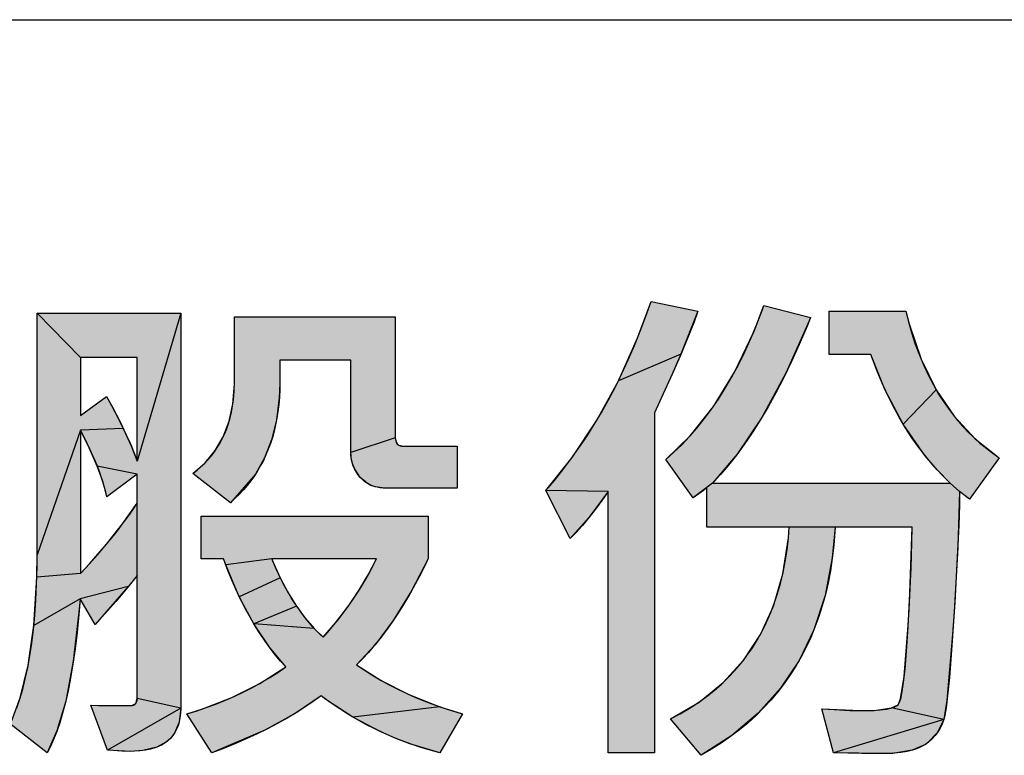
# Model space of a CAD drawing. Extents: x 0 to 841, y 0 to 594.
# Tile 42 of 91: x 674.63 to 684.56, y 72.58 to 80. Entities that reach past the tile are written whole.
import ezdxf

# ---------------------------------------------------------------- set-up
doc = ezdxf.new("R2010")
doc.units = 0
doc.header["$LTSCALE"] = 46.255
doc.header["$MEASUREMENT"] = 0
doc.layers.get('0').update_dxf_attribs({"linetype": 'CONTINUOUS'})

msp = doc.modelspace()

# ---------------------------------------------------------------- linework, layer by layer
at = {"color": 7, "linetype": 'Continuous'}
for p, q in [((601, 80), (826, 80)), ((680.8633, 76.7991), (680.9958, 77.1598)), ((680.9958, 77.1598), (681.4692, 77.0609)), ((675.2446, 76.5928), (674.8066, 77.0413)), ((676.2541, 77.0413), (675.8159, 75.5465)), ((681.4692, 77.0609), (681.297, 76.6272)), ((682.0338, 76.8583), (682.1341, 77.1168)), ((683.5635, 77.0609), (683.5966, 76.9318)), ((682.6024, 76.9943), (682.3595, 76.4436)), ((682.604, 76.9983), (682.6024, 76.9943)), ((683.5966, 76.9318), (683.7184, 76.5751)), ((681.8379, 76.4468), (682.0338, 76.8583)), ((680.6662, 76.3571), (680.8633, 76.7991)), ((675.8159, 76.5928), (675.2446, 76.5928)), ((675.8159, 75.5465), (675.8159, 76.5928)), ((681.297, 76.6272), (680.6662, 76.3571)), ((681.297, 76.6272), (681.2098, 76.427)), ((683.3532, 76.2693), (683.213, 76.6237)), ((683.7184, 76.5751), (683.8705, 76.2668)), ((681.624, 76.0989), (681.8379, 76.4468)), ((682.3595, 76.4436), (682.1133, 75.9896)), ((676.7951, 76.3241), (676.7953, 76.3489)), ((677.2531, 76.3343), (677.2483, 76.1858)), ((680.4454, 75.9536), (680.6662, 76.3571)), ((681.2098, 76.427), (681.0312, 76.0345)), ((676.78, 76.126), (676.7951, 76.3241)), ((683.5386, 75.9196), (683.3532, 76.2693)), ((683.8705, 76.2668), (683.5386, 75.9196)), ((683.8705, 76.2668), (684.052, 76.001)), ((675.5067, 76.2003), (675.5789, 76.069)), ((677.2483, 76.1858), (677.2211, 75.9647)), ((675.5789, 76.069), (675.6757, 75.8781)), ((676.7422, 75.9504), (676.78, 76.126)), ((681.0312, 76.0345), (681.0312, 72.6069)), ((681.393, 75.8074), (681.624, 76.0989)), ((676.683, 75.7943), (676.7422, 75.9504)), ((677.2211, 75.9647), (677.1713, 75.7643)), ((680.2013, 75.586), (680.4454, 75.9536)), ((682.1133, 75.9896), (681.865, 75.6203)), ((684.052, 76.001), (684.2636, 75.7734)), ((675.2446, 75.861), (674.8066, 74.6024)), ((675.6757, 75.8781), (675.2446, 75.861)), ((675.3332, 75.6829), (675.2446, 75.861)), ((675.6757, 75.8781), (675.7542, 75.7044)), ((683.7574, 75.6058), (683.5386, 75.9196)), ((676.6026, 75.655), (676.683, 75.7943)), ((677.1713, 75.7643), (677.0999, 75.5821)), ((678.4179, 75.7827), (677.9703, 75.6342)), ((678.4179, 75.7827), (678.4262, 75.7385)), ((678.4262, 75.7385), (678.4377, 75.7214)), ((681.1445, 75.5662), (681.393, 75.8074)), ((684.2636, 75.7734), (684.5067, 75.5817)), ((675.4127, 75.4992), (675.3332, 75.6829)), ((675.7542, 75.7044), (675.8159, 75.5465)), ((676.5008, 75.5314), (676.6026, 75.655)), ((678.4377, 75.7214), (678.4542, 75.7092)), ((678.4542, 75.7092), (678.5012, 75.6995)), ((677.0999, 75.5821), (677.007, 75.416)), ((677.9773, 75.5599), (677.9703, 75.6342)), ((677.9897, 75.513), (677.9773, 75.5599)), ((679.9341, 75.252), (680.2013, 75.586)), ((681.865, 75.6203), (681.6153, 75.3249)), ((683.8798, 75.4613), (683.7574, 75.6058)), ((675.8159, 75.4177), (675.4127, 75.4992)), ((675.4711, 75.3353), (675.4127, 75.4992)), ((676.3769, 75.4228), (676.5008, 75.5314)), ((678.0084, 75.4682), (677.9897, 75.513)), ((678.0649, 75.3851), (678.0084, 75.4682)), ((684.011, 75.3249), (683.8798, 75.4613)), ((675.8159, 73.1533), (675.8159, 75.4177)), ((677.007, 75.416), (676.7549, 75.1282)), ((677.007, 75.416), (676.8921, 75.2648)), ((678.1332, 75.3254), (678.0649, 75.3851)), ((675.5111, 75.1892), (675.4711, 75.3353)), ((676.8921, 75.2648), (676.7549, 75.1282)), ((678.1719, 75.3044), (678.1332, 75.3254)), ((678.2138, 75.2893), (678.1719, 75.3044)), ((678.3077, 75.2769), (678.2138, 75.2893)), ((679.0424, 75.2769), (678.3077, 75.2769)), ((680.5638, 75.2415), (679.9341, 75.252)), ((680.5638, 75.2415), (680.3734, 74.9847)), ((681.6153, 75.3249), (681.4194, 75.1789)), ((681.5577, 75.2819), (681.4242, 75.1819)), ((684.1047, 75.2415), (684.011, 75.3249)), ((684.1047, 75.2415), (684.088, 74.6765)), ((684.2077, 75.1634), (684.1047, 75.2415)), ((681.4242, 75.1819), (681.4194, 75.1789)), ((675.6682, 74.9158), (675.8159, 75.1239)), ((680.3734, 74.9847), (680.1806, 74.7683)), ((675.5078, 74.7119), (675.6682, 74.9158)), ((682.8513, 74.8816), (682.8234, 74.5735)), ((683.6052, 74.2142), (683.6288, 74.8816)), ((682.324, 74.4105), (682.3801, 74.7754)), ((675.334, 74.5119), (675.5078, 74.7119)), ((684.088, 74.6765), (684.0514, 74.0304)), ((674.8037, 74.3774), (674.8066, 74.6024)), ((676.709, 74.5028), (676.687, 74.5621)), ((677.1723, 74.5621), (676.709, 74.5028)), ((678.2272, 74.5621), (677.1723, 74.5621)), ((677.1723, 74.5621), (677.1804, 74.5426)), ((678.1457, 74.4028), (678.2272, 74.5621)), ((678.7478, 74.5621), (678.5807, 74.24)), ((682.8234, 74.5735), (682.75, 74.1919)), ((675.2446, 74.416), (675.334, 74.5119)), ((676.8451, 74.1818), (676.709, 74.5028)), ((677.1804, 74.5426), (677.2577, 74.3715)), ((674.774, 73.891), (674.8037, 74.3774)), ((675.2446, 74.416), (674.8037, 74.3774)), ((677.2577, 74.3715), (676.8451, 74.1818)), ((677.2577, 74.3715), (677.3384, 74.2194)), ((678.0505, 74.2426), (678.1457, 74.4028)), ((682.2294, 74.0871), (682.324, 74.4105)), ((675.7244, 74.2828), (675.2396, 74.1592)), ((675.7244, 74.2828), (675.3933, 73.9007)), ((675.2396, 74.1592), (674.774, 73.891)), ((675.2396, 74.1592), (675.2315, 74.0553)), ((676.9921, 73.9062), (676.8451, 74.1818)), ((677.3384, 74.2194), (677.4222, 74.0847)), ((677.9409, 74.0812), (678.0505, 74.2426)), ((678.5807, 74.24), (678.3973, 73.943)), ((682.75, 74.1919), (682.6382, 73.8483)), ((675.2315, 74.0553), (675.1719, 73.5309)), ((677.4222, 74.0847), (676.9921, 73.9062)), ((677.4222, 74.0847), (677.5089, 73.9661)), ((677.8162, 73.9186), (677.9409, 74.0812)), ((682.0982, 73.7997), (682.2294, 74.0871)), ((677.5089, 73.9661), (677.5985, 73.8622)), ((684.0514, 74.0304), (684.0364, 73.8004)), ((674.7166, 73.4899), (674.774, 73.891)), ((677.5985, 73.8622), (676.9921, 73.9062)), ((677.1491, 73.6712), (676.9921, 73.9062)), ((677.5985, 73.8622), (677.6911, 73.7719)), ((677.6911, 73.7719), (677.8162, 73.9186)), ((678.3973, 73.943), (678.2131, 73.6967)), ((682.6382, 73.8483), (682.489, 73.5381)), ((683.5492, 73.3764), (683.5884, 73.8904)), ((681.9301, 73.5437), (682.0982, 73.7997)), ((684.0364, 73.8004), (683.9793, 73.1353)), ((677.3157, 73.4728), (677.1491, 73.6712)), ((678.2131, 73.6967), (678.0279, 73.4952)), ((674.6365, 73.162), (674.7166, 73.4899)), ((675.1719, 73.5309), (675.0952, 73.1292)), ((677.0529, 73.3073), (677.3157, 73.4728)), ((678.0279, 73.4952), (678.2756, 73.3372)), ((681.7245, 73.3173), (681.9301, 73.5437)), ((682.489, 73.5381), (682.3019, 73.2576)), ((683.5122, 73.1513), (683.5492, 73.3764)), ((676.7704, 73.1655), (677.0529, 73.3073)), ((678.2756, 73.3372), (678.5546, 73.1957)), ((681.4801, 73.1195), (681.7245, 73.3173)), ((682.3019, 73.2576), (682.0765, 73.0055)), ((674.5377, 72.8964), (674.6365, 73.162)), ((676.4659, 73.0467), (676.7704, 73.1655)), ((677.6705, 73.1807), (677.4069, 73.0032)), ((677.7172, 73.1465), (677.6705, 73.1807)), ((678.5546, 73.1957), (678.8677, 73.0716)), ((675.0952, 73.1292), (675.0066, 72.8278)), ((675.3478, 73.0871), (675.7405, 73.0828)), ((676.2541, 73.0572), (675.5161, 72.6345)), ((675.7429, 73.0828), (675.7611, 73.084)), ((675.7611, 73.084), (675.8023, 73.1054)), ((675.8023, 73.1054), (675.8159, 73.1533)), ((676.2541, 73.0572), (675.8159, 73.1533)), ((676.2541, 73.0572), (676.2381, 72.9161)), ((677.9906, 72.9674), (677.7172, 73.1465)), ((678.8677, 73.0716), (677.9906, 72.9674)), ((678.8677, 73.0716), (679.0949, 72.9996)), ((681.1926, 72.9489), (681.4801, 73.1195)), ((683.2444, 73.0356), (683.4182, 73.0592)), ((683.4182, 73.0592), (683.4861, 73.0923)), ((683.9466, 72.9437), (683.4182, 73.0592)), ((683.4861, 73.0923), (683.5122, 73.1513)), ((683.9793, 73.1353), (683.9466, 72.9437)), ((676.3167, 72.9996), (676.4659, 73.0467)), ((676.5685, 72.6069), (676.3167, 72.9996)), ((677.4069, 73.0032), (677.1024, 72.8354)), ((678.2726, 72.8184), (677.9906, 72.9674)), ((682.0765, 73.0055), (681.8111, 72.7807)), ((682.7173, 73.0519), (683.1073, 73.0323)), ((682.836, 72.6069), (682.7173, 73.0519)), ((683.1073, 73.0323), (683.2444, 73.0356)), ((674.9097, 72.6069), (674.5377, 72.8964)), ((676.2381, 72.9161), (676.1928, 72.8068)), ((683.9466, 72.9437), (682.836, 72.6069)), ((683.9466, 72.9437), (683.8843, 72.812)), ((675.0066, 72.8278), (674.9097, 72.6069)), ((676.1591, 72.7616), (676.1181, 72.7227)), ((676.1928, 72.8068), (676.1591, 72.7616)), ((677.1024, 72.8354), (676.5685, 72.6069)), ((677.1024, 72.8354), (676.7528, 72.6781)), ((678.4173, 72.7548), (678.2726, 72.8184)), ((681.8111, 72.7807), (681.5018, 72.582)), ((683.8843, 72.812), (683.7829, 72.7076)), ((676.0138, 72.6637), (675.8718, 72.629)), ((676.1181, 72.7227), (676.0138, 72.6637)), ((676.7528, 72.6781), (676.5685, 72.6069)), ((678.5644, 72.6983), (678.4173, 72.7548)), ((678.8663, 72.6069), (678.5644, 72.6983)), ((683.761, 72.692), (683.6274, 72.6325)), ((683.7829, 72.7076), (683.761, 72.692)), ((675.7481, 72.6215), (675.5161, 72.6345)), ((675.8718, 72.629), (675.7481, 72.6215)), ((681.0312, 72.6069), (680.5638, 72.6069)), ((683.3496, 72.5992), (682.836, 72.6069)), ((683.4344, 72.6016), (683.3496, 72.5992)), ((683.6274, 72.6325), (683.4344, 72.6016))]:
    msp.add_line(p, q, dxfattribs=at)
for points in [[(680.1806, 74.7683), (679.9341, 75.252), (680.0213, 75.3543), (680.1063, 75.46), (680.1889, 75.569), (680.2692, 75.6815), (680.3473, 75.7974), (680.423, 75.9168), (680.4964, 76.0399), (680.5675, 76.1668), (680.6362, 76.2974), (680.7026, 76.432), (680.7666, 76.5705), (680.8282, 76.7132), (680.8873, 76.86), (680.944, 77.0111), (680.9958, 77.1598)], [(674.6034, 73.0609), (674.6336, 73.1523), (674.6618, 73.2501), (674.688, 73.3547), (674.7121, 73.4666), (674.7338, 73.586), (674.753, 73.7133), (674.7696, 73.8491), (674.7834, 73.9936), (674.7941, 74.1472), (674.8017, 74.3105), (674.8059, 74.4838), (674.8066, 74.6024), (674.8066, 77.0413), (676.2541, 77.0413), (676.2541, 73.0572)], [(683.6288, 74.8816), (681.5577, 74.8816), (681.5577, 75.2819), (681.5242, 75.2519), (681.4782, 75.2173), (681.4194, 75.1789), (681.1445, 75.5662), (681.2255, 75.6378), (681.3047, 75.7142), (681.3822, 75.7956), (681.4581, 75.8821), (681.5322, 75.974), (681.6046, 76.0714), (681.6753, 76.1746), (681.7443, 76.2837), (681.8116, 76.3992), (681.8771, 76.5211), (681.9408, 76.6497), (682.0026, 76.7854), (682.0625, 76.9284), (682.1203, 77.079), (682.1341, 77.1168), (682.604, 76.9983), (682.5682, 76.9099), (682.4903, 76.7262), (682.4119, 76.5532), (682.3332, 76.3906), (682.2542, 76.2378), (682.1749, 76.0944), (682.0954, 75.9602), (682.0157, 75.8346), (681.9358, 75.7174), (681.8559, 75.6081), (681.7758, 75.5065), (681.6956, 75.4122), (681.6153, 75.3249), (684.011, 75.3249), (683.9271, 75.4102), (683.8466, 75.4987), (683.7696, 75.5905), (683.6961, 75.6857), (683.6259, 75.7843), (683.559, 75.8865), (683.4955, 75.9923), (683.4353, 76.1019), (683.3784, 76.2155), (683.3248, 76.3331), (683.2746, 76.4549), (683.2277, 76.581), (683.213, 76.6237), (682.7903, 76.6237), (682.7903, 77.0609), (683.5635, 77.0609), (683.5873, 76.9661), (683.622, 76.8447), (683.6599, 76.7289), (683.7009, 76.6183), (683.7451, 76.5129), (683.7922, 76.4123), (683.8423, 76.3165), (683.8953, 76.2251), (683.9513, 76.1381), (684.0101, 76.0552), (684.0719, 75.9764), (684.1366, 75.9014), (684.2044, 75.8303), (684.2752, 75.7628), (684.3118, 75.7304), (684.3492, 75.6989), (684.4263, 75.6385), (684.5067, 75.5817)], [(681.4692, 77.0609), (681.4257, 76.9427), (681.3667, 76.7937), (681.2888, 76.6079), (681.2098, 76.427)], [(678.3096, 75.2769), (678.2941, 75.2771), (678.2629, 75.2796), (678.2335, 75.2845), (678.2056, 75.2918), (678.1792, 75.3013), (678.154, 75.3132), (678.13, 75.3275), (678.1072, 75.3441), (678.0855, 75.3633), (678.0649, 75.3851), (678.044, 75.4108), (678.0259, 75.4371), (678.0104, 75.4643), (677.9975, 75.4922), (677.9871, 75.521), (677.9792, 75.5506), (677.9738, 75.5813), (677.9709, 75.6132), (677.9703, 75.6342), (677.9703, 76.5654), (677.2531, 76.5654), (677.2531, 76.3343), (677.2522, 76.2699), (677.2488, 76.1941), (677.2429, 76.1207), (677.2347, 76.0497), (677.224, 75.981), (677.2111, 75.9145), (677.1959, 75.8501), (677.1786, 75.7876), (677.159, 75.7271), (677.1373, 75.6685), (677.1135, 75.6116), (677.0875, 75.5564), (677.0594, 75.5029), (677.0291, 75.4509), (676.9967, 75.4005), (676.9621, 75.3515), (676.9252, 75.3041), (676.8861, 75.258), (676.8447, 75.2134), (676.801, 75.1701), (676.7549, 75.1282), (676.3769, 75.4228), (676.4189, 75.4558), (676.4584, 75.4902), (676.4956, 75.526), (676.5305, 75.5633), (676.5632, 75.6021), (676.5937, 75.6424), (676.6221, 75.6843), (676.6484, 75.7277), (676.6725, 75.7729), (676.6946, 75.8197), (676.7145, 75.8683), (676.7324, 75.9189), (676.7481, 75.9714), (676.7617, 76.026), (676.7731, 76.0827), (676.7822, 76.1417), (676.789, 76.2031), (676.7933, 76.2671), (676.7952, 76.3336), (676.7953, 77.0034)], [(676.7953, 77.0034), (678.4179, 77.0034), (678.4179, 75.7827), (678.4191, 75.7642), (678.4224, 75.7488), (678.4276, 75.7358), (678.4346, 75.7251), (678.4388, 75.7204), (678.4434, 75.7162), (678.4542, 75.7092), (678.4672, 75.704), (678.4827, 75.7007), (678.5012, 75.6995), (679.0424, 75.6995), (679.0424, 75.2769)], [(675.2446, 76.5928), (675.2446, 76.0096), (675.5067, 76.2003)], [(675.5067, 76.2003), (675.5201, 76.1765), (675.5567, 76.1103), (675.5911, 76.046), (675.6235, 75.9836), (675.6539, 75.923), (675.6824, 75.8642), (675.709, 75.8071), (675.7338, 75.7517), (675.7568, 75.698), (675.7782, 75.646), (675.7979, 75.5955), (675.8159, 75.5465)], [(675.2446, 75.861), (675.2446, 74.416), (675.3021, 74.4771), (675.3596, 74.5401), (675.4157, 74.6035), (675.4704, 74.6672), (675.5237, 74.7312), (675.5756, 74.7956), (675.6263, 74.8605), (675.6756, 74.9257), (675.7236, 74.9913), (675.7704, 75.0574), (675.8159, 75.1239)], [(675.8159, 75.4177), (675.5111, 75.1892), (675.5001, 75.2344), (675.4874, 75.2812), (675.4728, 75.3298), (675.4564, 75.3803), (675.438, 75.4327), (675.4175, 75.487), (675.3948, 75.5434), (675.3699, 75.6018), (675.3427, 75.6625), (675.3131, 75.7254), (675.2809, 75.7906), (675.2461, 75.8582), (675.2446, 75.861)], [(684.5067, 75.5817), (684.2077, 75.1634), (684.1047, 75.2415), (684.104, 75.1119), (684.0977, 74.9), (684.0831, 74.5791), (684.0571, 74.1224), (684.0514, 74.0304)], [(680.5638, 72.6069), (680.5638, 75.2415), (680.5262, 75.188), (680.446, 75.0783), (680.372, 74.983), (680.3035, 74.9004), (680.2399, 74.8293), (680.1806, 74.7683)], [(679.0949, 72.9996), (678.8663, 72.6069), (678.7695, 72.6328), (678.6739, 72.6615), (678.5793, 72.6931), (678.4858, 72.7275), (678.4395, 72.7457), (678.3933, 72.7647), (678.3018, 72.8049), (678.2113, 72.8479), (678.1216, 72.8939), (678.0329, 72.9429), (677.9449, 72.9948), (677.8578, 73.0499), (677.7714, 73.1081), (677.6858, 73.1694), (677.6705, 73.1807), (677.5907, 73.1231), (677.5069, 73.0664), (677.419, 73.0106), (677.327, 72.9558), (677.2307, 72.902), (677.1299, 72.8492), (677.0245, 72.7975), (676.9145, 72.7468), (676.7995, 72.6973), (676.6795, 72.6489), (676.5685, 72.6069), (676.3167, 72.9996), (676.411, 73.0286), (676.5117, 73.0626), (676.61, 73.0989), (676.7058, 73.1375), (676.7993, 73.1784), (676.8905, 73.2217), (676.9796, 73.2672), (677.0666, 73.3151), (677.1516, 73.3653), (677.2346, 73.4178), (677.3157, 73.4728), (677.2616, 73.5323), (677.2083, 73.5953), (677.1561, 73.662), (677.1047, 73.7324), (677.0543, 73.8067), (677.0049, 73.8849), (676.9565, 73.9674), (676.9091, 74.0541), (676.8627, 74.1453), (676.8175, 74.2411), (676.7733, 74.3417), (676.7303, 74.4472), (676.6886, 74.5578), (676.687, 74.5621), (676.4603, 74.5621), (676.4603, 74.9951), (678.7478, 74.9951), (678.7478, 74.5621), (678.7358, 74.5371), (678.6772, 74.4196), (678.6186, 74.3084), (678.5598, 74.2033), (678.501, 74.1041), (678.4421, 74.0105), (678.3831, 73.9223), (678.3241, 73.8393), (678.265, 73.7612), (678.2058, 73.688), (678.1466, 73.6194), (678.0873, 73.5551), (678.0279, 73.4952), (678.1034, 73.4432), (678.1819, 73.3928), (678.2635, 73.3441), (678.3484, 73.297), (678.4364, 73.2516), (678.5279, 73.2079), (678.6228, 73.1659), (678.7213, 73.1257), (678.8234, 73.0873), (678.9293, 73.0507), (679.0391, 73.016), (679.0949, 72.9996)], [(682.8513, 74.8816), (682.8487, 74.8363), (682.838, 74.7009), (682.8229, 74.5701), (682.8037, 74.4439), (682.7804, 74.322), (682.7531, 74.2042), (682.722, 74.0904), (682.687, 73.9804), (682.6483, 73.874), (682.6059, 73.7711), (682.5597, 73.6717), (682.5098, 73.5754), (682.4562, 73.4823), (682.3988, 73.3922), (682.3377, 73.3049), (682.2727, 73.2206), (682.2038, 73.139), (682.131, 73.0602), (682.0542, 72.9841), (681.9733, 72.9107), (681.8881, 72.8398), (681.7985, 72.7715), (681.7044, 72.7058), (681.6055, 72.6426), (681.5018, 72.582), (681.1926, 72.9489), (681.2894, 73.0005), (681.3814, 73.0547), (681.4687, 73.1116), (681.5516, 73.1713), (681.6301, 73.2336), (681.7045, 73.2986), (681.7748, 73.3664), (681.8412, 73.437), (681.9038, 73.5105), (681.9337, 73.5484), (681.9627, 73.587), (682.0178, 73.6664), (682.0692, 73.7489), (682.117, 73.8346), (682.1612, 73.9236), (682.2017, 74.0161), (682.2386, 74.1122), (682.2718, 74.2121), (682.3013, 74.316), (682.327, 74.424), (682.3487, 74.5364), (682.3665, 74.6533), (682.3801, 74.7749), (682.3883, 74.8816)], [(683.5884, 73.8904), (683.5971, 74.0546), (683.6172, 74.4723), (683.6264, 74.7313), (683.6288, 74.8816)], [(677.1758, 74.5536), (677.2001, 74.4964), (677.2247, 74.4412), (677.2497, 74.3881), (677.275, 74.3369), (677.3006, 74.2876), (677.3266, 74.2402), (677.3529, 74.1946), (677.3795, 74.1507), (677.4064, 74.1086), (677.4335, 74.0681), (677.461, 74.0292), (677.4888, 73.9919), (677.5168, 73.9562), (677.5451, 73.922), (677.5738, 73.8892), (677.6027, 73.8578), (677.6318, 73.8278), (677.6613, 73.7992), (677.6911, 73.7719), (677.7097, 73.7928), (677.755, 73.845), (677.7986, 73.8971), (677.8406, 73.949), (677.881, 74.0008), (677.9199, 74.0525), (677.9572, 74.104), (677.993, 74.1554), (678.0272, 74.2066), (678.06, 74.2577), (678.0914, 74.3087), (678.1213, 74.3596), (678.1499, 74.4104), (678.177, 74.4611), (678.2028, 74.5117), (678.2272, 74.5621)], [(675.8159, 74.3964), (675.7206, 74.2782), (675.5997, 74.133), (675.4908, 74.0077), (675.3933, 73.9007), (675.2396, 74.1592), (675.2271, 74.0031), (675.2092, 73.8215), (675.1893, 73.6544), (675.1673, 73.5009), (675.1436, 73.3602), (675.1183, 73.2315), (675.0916, 73.114), (675.0636, 73.0071), (675.0345, 72.91), (675.0045, 72.822), (674.9736, 72.7426), (674.9419, 72.6711), (674.9097, 72.6069), (674.5377, 72.8964)], [(682.7173, 73.0519), (682.8419, 73.0432), (683.0013, 73.0346), (683.1073, 73.0323), (683.1171, 73.0323), (683.2236, 73.0346), (683.3058, 73.0402), (683.368, 73.0483), (683.4141, 73.0581), (683.4473, 73.0689), (683.4706, 73.0804), (683.4861, 73.0923), (683.4946, 73.104), (683.5044, 73.1263), (683.5157, 73.1648), (683.5284, 73.2261), (683.5422, 73.3182), (683.5569, 73.4503), (683.5722, 73.6328), (683.5877, 73.8772), (683.6052, 74.2142)], [(684.0514, 74.0304), (684.0252, 73.6414), (684.0032, 73.3677), (683.9847, 73.1814), (683.9694, 73.0601), (683.9568, 72.9858), (683.9466, 72.9437), (683.931, 72.8986), (683.9115, 72.8567), (683.8882, 72.8176), (683.8609, 72.7813), (683.8296, 72.7476), (683.794, 72.7162), (683.761, 72.692), (683.7233, 72.67), (683.6804, 72.6505), (683.6318, 72.6337), (683.5767, 72.6199), (683.5145, 72.6093), (683.4444, 72.6023), (683.3654, 72.5993), (683.3496, 72.5992), (683.1197, 72.6015), (682.836, 72.6069)], [(676.2541, 73.0572), (676.2523, 73.0068), (676.2471, 72.9608), (676.2387, 72.9186), (676.2273, 72.8801), (676.2131, 72.8448), (676.1961, 72.8124), (676.1763, 72.7827), (676.1653, 72.7689), (676.1536, 72.7556), (676.128, 72.731), (676.0993, 72.7087), (676.0674, 72.6888), (676.0319, 72.6712), (675.9925, 72.656), (675.9489, 72.6433), (675.9005, 72.6333), (675.8471, 72.6262), (675.7881, 72.6222), (675.7481, 72.6215), (675.6615, 72.6234), (675.5702, 72.6293), (675.5161, 72.6345), (675.3478, 73.0871), (675.4272, 73.0846), (675.6063, 73.083), (675.7429, 73.0828)], [(675.7429, 73.0828), (675.7637, 73.0844), (675.7799, 73.0889), (675.7927, 73.096), (675.798, 73.1005), (675.8026, 73.1057), (675.8098, 73.1181), (675.8143, 73.1337), (675.8159, 73.1533)]]:
    msp.add_lwpolyline(points, dxfattribs=at)
for points in [[(680.8633, 76.7991), (680.9958, 77.1598), (681.0091, 77.157)], [(681.4692, 77.0609), (680.8633, 76.7991), (681.0091, 77.157)], [(674.8066, 74.6024), (674.8066, 77.0413), (675.2446, 76.5928)], [(675.2446, 76.5928), (674.8066, 77.0413), (676.2541, 77.0413)], [(675.2446, 76.5928), (676.2541, 77.0413), (675.5303, 76.5928)], [(675.5303, 76.5928), (676.2541, 77.0413), (675.8159, 76.5928)], [(675.8159, 75.5465), (676.2541, 77.0413), (675.8159, 75.4177)], [(675.8159, 75.4177), (676.2541, 77.0413), (675.8159, 75.2708)], [(675.8159, 75.2708), (676.2541, 77.0413), (675.8159, 75.1239)], [(675.8159, 75.1239), (676.2541, 77.0413), (675.8159, 74.3964)], [(675.8159, 74.3964), (676.2541, 77.0413), (675.8159, 73.1533)], [(676.2541, 77.0413), (676.2541, 73.0572), (675.8159, 73.1533)], [(675.8159, 76.5928), (676.2541, 77.0413), (675.8159, 76.0697)], [(676.2541, 77.0413), (675.8159, 75.5465), (675.8159, 76.0697)], [(681.4692, 77.0609), (681.297, 76.6272), (680.8633, 76.7991)], [(682.0338, 76.8583), (682.1341, 77.1168), (682.604, 76.9983)], [(683.5966, 76.9318), (682.7903, 76.6237), (683.5635, 77.0609)], [(682.7903, 76.6237), (682.7903, 77.0609), (683.5635, 77.0609)], [(678.4179, 77.0034), (677.2531, 76.5654), (676.7953, 77.0034)], [(676.7953, 76.3489), (676.7953, 77.0034), (677.2531, 76.5654)], [(677.2531, 76.5654), (678.4179, 77.0034), (677.9703, 76.5654)], [(678.4179, 77.0034), (678.4179, 75.7827), (677.9703, 76.5654)], [(682.0338, 76.8583), (682.6024, 76.9943), (681.8379, 76.4468)], [(682.6024, 76.9943), (682.3595, 76.4436), (681.8379, 76.4468)], [(682.6024, 76.9943), (682.0338, 76.8583), (682.604, 76.9983)], [(682.7903, 76.6237), (683.5966, 76.9318), (683.213, 76.6237)], [(683.5966, 76.9318), (683.7184, 76.5751), (683.213, 76.6237)], [(680.6662, 76.3571), (680.8633, 76.7991), (681.297, 76.6272)], [(675.2446, 76.3012), (674.8066, 74.6024), (675.2446, 76.5928)], [(677.2531, 76.5654), (677.2531, 76.3343), (676.7953, 76.3489)], [(677.9703, 75.6342), (677.9703, 76.5654), (678.4179, 75.7827)], [(680.6662, 76.3571), (681.297, 76.6272), (681.2098, 76.427)], [(683.3532, 76.2693), (683.213, 76.6237), (683.7184, 76.5751)], [(683.7184, 76.5751), (683.8705, 76.2668), (683.3532, 76.2693)], [(681.624, 76.0989), (681.8379, 76.4468), (682.3595, 76.4436)], [(682.3595, 76.4436), (682.1133, 75.9896), (681.624, 76.0989)], [(676.7951, 76.3241), (676.7953, 76.3489), (677.2531, 76.3343)], [(677.2531, 76.3343), (677.2483, 76.1858), (676.7951, 76.3241)], [(680.4454, 75.9536), (680.6662, 76.3571), (681.0312, 76.0345)], [(681.2048, 76.416), (680.6662, 76.3571), (681.2098, 76.427)], [(681.2048, 76.416), (681.0312, 76.0345), (680.6662, 76.3571)], [(675.2446, 76.0096), (674.8066, 74.6024), (675.2446, 76.3012)], [(676.78, 76.126), (676.7951, 76.3241), (677.2483, 76.1858)], [(683.5386, 75.9196), (683.3532, 76.2693), (683.8705, 76.2668)], [(683.5386, 75.9196), (683.8705, 76.2668), (684.052, 76.001)], [(675.5067, 76.2003), (675.5789, 76.069), (675.3757, 76.1049)], [(677.2483, 76.1858), (677.2211, 75.9647), (676.78, 76.126)], [(675.2446, 76.0096), (675.3757, 76.1049), (675.5789, 76.069)], [(675.5789, 76.069), (675.6757, 75.8781), (675.2446, 76.0096)], [(676.7422, 75.9504), (676.78, 76.126), (677.2211, 75.9647)], [(681.0312, 76.0345), (681.0312, 75.9385), (680.4454, 75.9536)], [(681.393, 75.8074), (681.624, 76.0989), (682.1133, 75.9896)], [(675.2446, 75.861), (674.8066, 74.6024), (675.2446, 76.0096)], [(675.6757, 75.8781), (675.2446, 75.861), (675.2446, 76.0096)], [(676.7422, 75.9504), (677.2211, 75.9647), (676.683, 75.7943)], [(677.2211, 75.9647), (677.1713, 75.7643), (676.683, 75.7943)], [(680.2013, 75.586), (681.0312, 75.9385), (679.9341, 75.252)], [(679.9341, 75.252), (681.0312, 75.9385), (680.5638, 75.2415)], [(680.2013, 75.586), (680.4454, 75.9536), (681.0312, 75.9385)], [(680.5638, 75.2415), (681.0312, 75.9385), (680.5638, 72.6807)], [(680.5638, 72.6807), (681.0312, 75.9385), (680.5638, 72.6069)], [(680.5638, 72.6069), (681.0312, 75.9385), (681.0181, 72.6069)], [(681.0312, 75.9385), (681.0312, 72.6069), (681.0181, 72.6069)], [(682.1133, 75.9896), (681.865, 75.6203), (681.393, 75.8074)], [(684.052, 76.001), (684.2636, 75.7734), (683.5386, 75.9196)], [(674.8066, 74.6024), (675.2446, 75.861), (675.2446, 75.1385)], [(675.6757, 75.8781), (675.7542, 75.7044), (675.2446, 75.861)], [(675.3332, 75.6829), (675.2446, 75.861), (675.7542, 75.7044)], [(683.7574, 75.6058), (683.5386, 75.9196), (684.2636, 75.7734)], [(676.6026, 75.655), (676.683, 75.7943), (677.1713, 75.7643)], [(677.1713, 75.7643), (677.0999, 75.5821), (676.6026, 75.655)], [(677.9703, 75.6342), (678.4179, 75.7827), (678.4262, 75.7385)], [(678.4377, 75.7214), (677.9703, 75.6342), (678.4262, 75.7385)], [(681.1445, 75.5662), (681.393, 75.8074), (681.865, 75.6203)], [(684.2636, 75.7734), (684.5067, 75.5817), (683.7574, 75.6058)], [(675.7542, 75.7044), (675.8159, 75.5465), (675.3332, 75.6829)], [(675.4127, 75.4992), (675.3332, 75.6829), (675.8159, 75.5465)], [(676.5008, 75.5314), (676.6026, 75.655), (677.0999, 75.5821)], [(678.4542, 75.7092), (677.9703, 75.6342), (678.4377, 75.7214)], [(678.5012, 75.6995), (677.9703, 75.6342), (678.4542, 75.7092)], [(679.0424, 75.6995), (677.9703, 75.6342), (678.5012, 75.6995)], [(677.9703, 75.6342), (679.0424, 75.6995), (677.9773, 75.5599)], [(677.9773, 75.5599), (679.0424, 75.6995), (677.9897, 75.513)], [(677.9897, 75.513), (679.0424, 75.6995), (678.0084, 75.4682)], [(678.0084, 75.4682), (679.0424, 75.6995), (678.0649, 75.3851)], [(678.0649, 75.3851), (679.0424, 75.6995), (678.1332, 75.3254)], [(678.1332, 75.3254), (679.0424, 75.6995), (678.1719, 75.3044)], [(678.1719, 75.3044), (679.0424, 75.6995), (678.2138, 75.2893)], [(678.2138, 75.2893), (679.0424, 75.6995), (678.3077, 75.2769)], [(678.3077, 75.2769), (679.0424, 75.6995), (678.3096, 75.2769)], [(679.0424, 75.6995), (679.0424, 75.2769), (678.3096, 75.2769)], [(675.4127, 75.4992), (675.8159, 75.5465), (675.8159, 75.4177)], [(676.5008, 75.5314), (677.0999, 75.5821), (676.3769, 75.4228)], [(677.0999, 75.5821), (677.007, 75.416), (676.3769, 75.4228)], [(681.865, 75.6203), (681.6153, 75.3249), (681.1445, 75.5662)], [(681.4194, 75.1789), (681.1445, 75.5662), (681.6153, 75.3249)], [(683.8798, 75.4613), (683.7574, 75.6058), (684.5067, 75.5817)], [(683.8798, 75.4613), (684.5067, 75.5817), (684.011, 75.3249)], [(684.011, 75.3249), (684.5067, 75.5817), (684.1047, 75.2415)], [(684.5067, 75.5817), (684.2077, 75.1634), (684.1047, 75.2415)], [(675.4711, 75.3353), (675.4127, 75.4992), (675.8159, 75.4177)], [(675.8159, 75.4177), (675.6635, 75.3035), (675.4711, 75.3353)], [(676.7549, 75.1282), (676.3769, 75.4228), (677.007, 75.416)], [(676.7549, 75.1282), (677.007, 75.416), (676.8921, 75.2648)], [(675.5111, 75.1892), (675.4711, 75.3353), (675.6635, 75.3035)], [(680.1737, 74.7819), (679.9341, 75.252), (680.5638, 75.2415)], [(680.3734, 74.9847), (680.1737, 74.7819), (680.5638, 75.2415)], [(681.4194, 75.1789), (681.6153, 75.3249), (681.4242, 75.1819), (681.5577, 75.2819)], [(681.5577, 75.2819), (681.6153, 75.3249), (684.011, 75.3249)], [(684.011, 75.3249), (684.1047, 75.2415), (681.5577, 75.2819)], [(681.5577, 74.8816), (681.5577, 75.2819), (684.1047, 75.2415)], [(681.5577, 74.8816), (684.1047, 75.2415), (682.3883, 74.8816)], [(682.3883, 74.8816), (684.1047, 75.2415), (682.8513, 74.8816)], [(682.8513, 74.8816), (684.1047, 75.2415), (683.6288, 74.8816)], [(684.1047, 75.2415), (684.088, 74.6765), (683.6288, 74.8816)], [(675.2446, 75.1385), (675.2446, 74.416), (674.8066, 74.6024)], [(675.8159, 75.1239), (675.8159, 74.3964), (675.6682, 74.9158)], [(676.4603, 74.5621), (676.4603, 74.9951), (678.7478, 74.9951)], [(676.4603, 74.5621), (678.7478, 74.9951), (676.687, 74.5621)], [(676.687, 74.5621), (678.7478, 74.9951), (677.1723, 74.5621)], [(677.1723, 74.5621), (678.7478, 74.9951), (677.4002, 74.5621)], [(677.4002, 74.5621), (678.7478, 74.9951), (677.8559, 74.5621)], [(677.8559, 74.5621), (678.7478, 74.9951), (678.1977, 74.5621)], [(678.1977, 74.5621), (678.7478, 74.9951), (678.2272, 74.5621)], [(678.7478, 74.9951), (678.7478, 74.5621), (678.2272, 74.5621)], [(680.3734, 74.9847), (680.1806, 74.7683), (680.1737, 74.7819)], [(675.5078, 74.7119), (675.6682, 74.9158), (675.8159, 74.3964)], [(682.3801, 74.7754), (682.3883, 74.8816), (682.8513, 74.8816)], [(682.8513, 74.8816), (682.8234, 74.5735), (682.3801, 74.7754)], [(683.6052, 74.2142), (683.6288, 74.8816), (684.088, 74.6765)], [(682.324, 74.4105), (682.3801, 74.7754), (682.8234, 74.5735)], [(675.334, 74.5119), (675.5078, 74.7119), (675.8159, 74.3964)], [(684.088, 74.6765), (684.0514, 74.0304), (683.6052, 74.2142)], [(674.8037, 74.3774), (674.8066, 74.6024), (675.2446, 74.416)], [(676.709, 74.5028), (676.687, 74.5621), (677.1723, 74.5621)], [(676.709, 74.5028), (677.1723, 74.5621), (677.1804, 74.5426)], [(678.1457, 74.4028), (678.7478, 74.5621), (678.0505, 74.2426)], [(678.7478, 74.5621), (678.5807, 74.24), (678.0505, 74.2426)], [(678.1457, 74.4028), (678.2272, 74.5621), (678.7478, 74.5621)], [(682.8234, 74.5735), (682.75, 74.1919), (682.324, 74.4105)], [(675.2446, 74.416), (675.334, 74.5119), (675.8159, 74.3964)], [(677.1804, 74.5426), (677.2577, 74.3715), (676.709, 74.5028)], [(676.8451, 74.1818), (676.709, 74.5028), (677.2577, 74.3715)], [(674.774, 73.891), (674.8037, 74.3774), (675.2396, 74.1592)], [(674.8037, 74.3774), (675.2446, 74.416), (675.8159, 74.3964)], [(675.8159, 74.3964), (675.7244, 74.2828), (674.8037, 74.3774)], [(675.7244, 74.2828), (675.2396, 74.1592), (674.8037, 74.3774)], [(676.8451, 74.1818), (677.2577, 74.3715), (677.3384, 74.2194)], [(682.2294, 74.0871), (682.324, 74.4105), (682.75, 74.1919)], [(675.3933, 73.9007), (675.2396, 74.1592), (675.7244, 74.2828)], [(674.774, 73.891), (675.2396, 74.1592), (675.2315, 74.0553)], [(677.3384, 74.2194), (677.4222, 74.0847), (676.8451, 74.1818)], [(676.9921, 73.9062), (676.8451, 74.1818), (677.4222, 74.0847)], [(677.9409, 74.0812), (678.0505, 74.2426), (678.5807, 74.24)], [(678.5807, 74.24), (678.3973, 73.943), (677.9409, 74.0812)], [(682.75, 74.1919), (682.6382, 73.8483), (682.2294, 74.0871)], [(683.5884, 73.8904), (683.6052, 74.2142), (684.0514, 74.0304)], [(675.2315, 74.0553), (675.1719, 73.5309), (674.774, 73.891)], [(677.5985, 73.8622), (676.9921, 73.9062), (677.5089, 73.9661), (677.4222, 74.0847)], [(677.8162, 73.9186), (677.9409, 74.0812), (678.3973, 73.943)], [(682.0982, 73.7997), (682.2294, 74.0871), (682.6382, 73.8483)], [(684.0514, 74.0304), (684.0364, 73.8004), (683.5884, 73.8904)], [(674.7166, 73.4899), (674.774, 73.891), (675.1719, 73.5309)], [(677.1491, 73.6712), (676.9921, 73.9062), (677.5985, 73.8622)], [(677.6911, 73.7719), (677.1491, 73.6712), (677.5985, 73.8622)], [(677.8162, 73.9186), (678.3973, 73.943), (677.6911, 73.7719)], [(678.3973, 73.943), (678.2131, 73.6967), (677.6911, 73.7719)], [(682.0982, 73.7997), (682.6382, 73.8483), (681.9301, 73.5437)], [(682.6382, 73.8483), (682.489, 73.5381), (681.9301, 73.5437)], [(683.5492, 73.3764), (683.5884, 73.8904), (684.0364, 73.8004)], [(678.2131, 73.6967), (677.1491, 73.6712), (677.6911, 73.7719)], [(683.5492, 73.3764), (684.0364, 73.8004), (683.5122, 73.1513)], [(684.0364, 73.8004), (683.9793, 73.1353), (683.5122, 73.1513)], [(678.2131, 73.6967), (678.0279, 73.4952), (677.1491, 73.6712)], [(677.3157, 73.4728), (677.1491, 73.6712), (678.0279, 73.4952)], [(674.7166, 73.4899), (675.1719, 73.5309), (674.6365, 73.162)], [(675.1719, 73.5309), (675.0952, 73.1292), (674.6365, 73.162)], [(677.0529, 73.3073), (677.3157, 73.4728), (678.2756, 73.3372)], [(678.0279, 73.4952), (678.2756, 73.3372), (677.3157, 73.4728)], [(681.7245, 73.3173), (681.9301, 73.5437), (682.489, 73.5381)], [(682.489, 73.5381), (682.3019, 73.2576), (681.7245, 73.3173)], [(676.7704, 73.1655), (677.0529, 73.3073), (677.6705, 73.1807)], [(678.2756, 73.3372), (678.5546, 73.1957), (677.0529, 73.3073)], [(678.5546, 73.1957), (677.6705, 73.1807), (677.0529, 73.3073)], [(681.4801, 73.1195), (681.7245, 73.3173), (682.3019, 73.2576)], [(682.3019, 73.2576), (682.0765, 73.0055), (681.4801, 73.1195)], [(674.5377, 72.8964), (674.6365, 73.162), (675.0952, 73.1292)], [(676.7704, 73.1655), (677.6705, 73.1807), (676.4659, 73.0467)], [(677.6705, 73.1807), (677.4069, 73.0032), (676.4659, 73.0467)], [(677.6705, 73.1807), (678.5546, 73.1957), (677.7172, 73.1465)], [(678.5546, 73.1957), (678.8677, 73.0716), (677.7172, 73.1465)], [(675.0952, 73.1292), (675.0066, 72.8278), (674.5377, 72.8964)], [(675.5161, 72.6345), (675.3478, 73.0871), (675.7405, 73.0828)], [(676.2541, 73.0572), (675.5161, 72.6345), (675.7429, 73.0828)], [(675.7429, 73.0828), (675.5161, 72.6345), (675.7405, 73.0828)], [(675.5161, 72.6345), (676.2541, 73.0572), (676.2381, 72.9161)], [(675.7429, 73.0828), (675.7611, 73.084), (676.2541, 73.0572)], [(675.7611, 73.084), (675.8023, 73.1054), (676.2541, 73.0572)], [(675.8159, 73.1533), (676.2541, 73.0572), (675.8023, 73.1054)], [(677.9906, 72.9674), (677.7172, 73.1465), (678.8677, 73.0716)], [(677.9906, 72.9674), (678.8677, 73.0716), (679.0949, 72.9996)], [(681.1926, 72.9489), (681.4801, 73.1195), (682.0765, 73.0055)], [(683.4182, 73.0592), (683.9466, 72.9437), (683.2444, 73.0356)], [(683.4861, 73.0923), (683.9793, 73.1353), (683.4182, 73.0592)], [(683.9793, 73.1353), (683.9466, 72.9437), (683.4182, 73.0592)], [(683.4861, 73.0923), (683.5122, 73.1513), (683.9793, 73.1353)], [(676.3167, 72.9996), (676.4659, 73.0467), (677.4069, 73.0032)], [(677.4069, 73.0032), (677.1024, 72.8354), (676.3167, 72.9996)], [(676.5685, 72.6069), (676.3167, 72.9996), (677.1024, 72.8354)], [(677.9906, 72.9674), (679.0949, 72.9996), (678.2726, 72.8184)], [(678.2726, 72.8184), (679.0949, 72.9996), (678.4173, 72.7548)], [(678.4173, 72.7548), (679.0949, 72.9996), (678.5644, 72.6983)], [(679.0949, 72.9996), (678.8663, 72.6069), (678.5644, 72.6983)], [(682.0765, 73.0055), (681.8111, 72.7807), (681.1926, 72.9489)], [(682.836, 72.6069), (682.7173, 73.0519), (683.1073, 73.0323)], [(683.9466, 72.9437), (682.836, 72.6069), (683.1073, 73.0323)], [(683.1073, 73.0323), (683.2444, 73.0356), (683.9466, 72.9437)], [(674.9097, 72.6069), (674.5377, 72.8964), (675.0066, 72.8278)], [(676.1928, 72.8068), (675.5161, 72.6345), (676.2381, 72.9161)], [(681.5018, 72.582), (681.1926, 72.9489), (681.8111, 72.7807)], [(682.836, 72.6069), (683.9466, 72.9437), (683.8843, 72.812)], [(676.1591, 72.7616), (675.5161, 72.6345), (676.1928, 72.8068)], [(676.1181, 72.7227), (675.5161, 72.6345), (676.1591, 72.7616)], [(676.5685, 72.6069), (677.1024, 72.8354), (676.7528, 72.6781)], [(683.7829, 72.7076), (682.836, 72.6069), (683.8843, 72.812)], [(676.0138, 72.6637), (675.5161, 72.6345), (676.1181, 72.7227)], [(676.0138, 72.6637), (675.8718, 72.629), (675.5161, 72.6345)], [(683.761, 72.692), (682.836, 72.6069), (683.7829, 72.7076)], [(683.6274, 72.6325), (682.836, 72.6069), (683.761, 72.692)], [(675.7481, 72.6215), (675.5161, 72.6345), (675.8718, 72.629)], [(683.6274, 72.6325), (683.4344, 72.6016), (682.836, 72.6069)], [(683.3496, 72.5992), (682.836, 72.6069), (683.4344, 72.6016)]]:
    msp.add_solid(points, dxfattribs=at)

doc.saveas('drawing.dxf')
